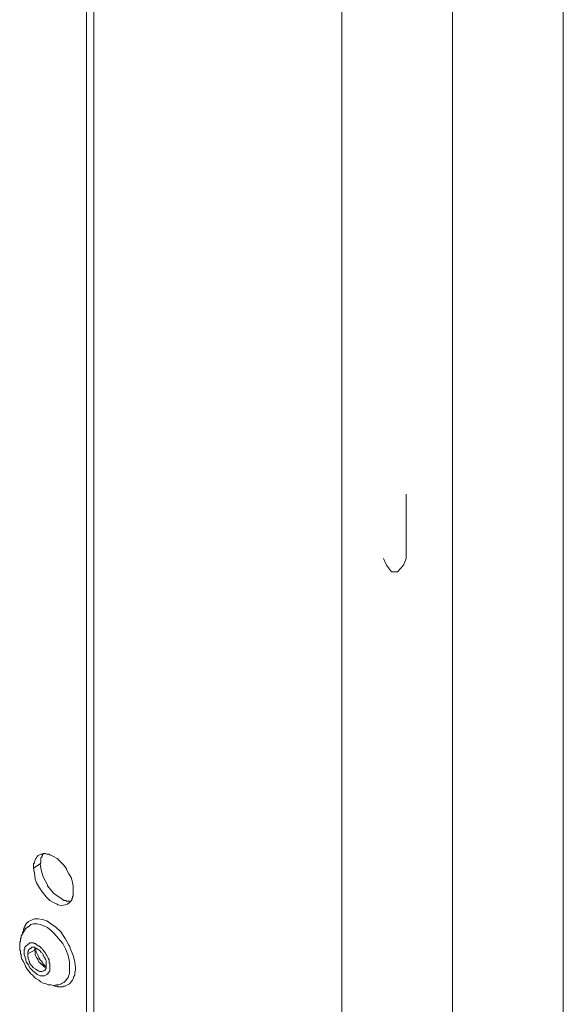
# Model space of a CAD drawing. Header units: millimetres. Extents: x 0 to 839, y 1 to 594.
# Tile 22 of 27: x 815 to 839, y 152 to 196. Entities that reach past the tile are written whole.
import ezdxf

# ---------------------------------------------------------------- set-up
doc = ezdxf.new("R2010")
doc.units = ezdxf.units.MM
doc.header["$MEASUREMENT"] = 0
doc.layers.get('0').update_dxf_attribs({"linetype": 'CONTINUOUS'})

msp = doc.modelspace()

# ---------------------------------------------------------------- linework, layer by layer
at = {"color": 0, "linetype": 'Continuous', "lineweight": 15, "true_color": 0x000007}
for points in [[(839.025, 1.452), (839.025, 594.132), (839.025, 594.132)], [(829.059, 11.418), (829.059, 584.133), (829.059, 584.133)], [(817.905, 135.894), (817.905, 217.536), (817.905, 217.536)], [(815.496, 158.433), (815.496, 158.433), (815.529, 158.466), (815.529, 158.499), (815.529, 158.532), (815.529, 158.565), (815.529, 158.598), (815.529, 158.631), (815.529, 158.664), (815.529, 158.697), (815.562, 158.73), (815.562, 158.763)], [(815.562, 158.763), (815.562, 158.763), (815.595, 158.796), (815.595, 158.796), (815.595, 158.796), (815.595, 158.829), (815.595, 158.829), (815.628, 158.862), (815.628, 158.862), (815.628, 158.895), (815.661, 158.895)], [(816.552, 156.783), (816.42, 156.882), (816.255, 156.981), (816.09, 157.113), (815.958, 157.278), (815.826, 157.443), (815.826, 157.476), (815.727, 157.641), (815.628, 157.839), (815.562, 158.037), (815.529, 158.235), (815.496, 158.433)], [(816.849, 156.75), (816.849, 156.75), (816.816, 156.75), (816.783, 156.75), (816.75, 156.75), (816.717, 156.75), (816.684, 156.75), (816.684, 156.75), (816.651, 156.783), (816.618, 156.783), (816.585, 156.783), (816.552, 156.783)], [(815.232, 154.539), (815.232, 154.572), (815.232, 154.572), (815.232, 154.572), (815.265, 154.572), (815.265, 154.605), (815.265, 154.605), (815.265, 154.605), (815.265, 154.638), (815.265, 154.638), (815.265, 154.638)], [(815.496, 153.945), (815.496, 153.978), (815.43, 154.011), (815.397, 154.077), (815.397, 154.11), (815.364, 154.176), (815.331, 154.209), (815.298, 154.275), (815.265, 154.341), (815.265, 154.407), (815.265, 154.473), (815.232, 154.539)], [(815.496, 154.11), (815.529, 154.077), (815.562, 154.044), (815.562, 154.011), (815.595, 153.978), (815.628, 153.945), (815.628, 153.912), (815.661, 153.879), (815.694, 153.879), (815.694, 153.846), (815.727, 153.813)], [(815.661, 153.813), (815.661, 153.813), (815.628, 153.846), (815.628, 153.846), (815.595, 153.846), (815.595, 153.879), (815.562, 153.879), (815.562, 153.912), (815.529, 153.912), (815.529, 153.945), (815.496, 153.945)], [(815.76, 153.78), (815.76, 153.78), (815.727, 153.78), (815.727, 153.78), (815.727, 153.78), (815.727, 153.78), (815.694, 153.78), (815.694, 153.813), (815.694, 153.813), (815.694, 153.813), (815.661, 153.813)]]:
    msp.add_lwpolyline(points, dxfattribs=at)
at = {"color": 0, "linetype": 'Continuous', "lineweight": 5, "true_color": 0x000007}
for points in [[(834.042, 6.435), (834.042, 589.149), (834.042, 589.149)], [(831.963, 175.065), (831.963, 172.161), (831.831, 171.864), (831.567, 171.567), (831.303, 171.567), (831.072, 171.864), (830.94, 172.161)], [(815.496, 158.433), (815.199, 158.235), (815.199, 158.235)], [(814.836, 155.694), (814.836, 155.661), (814.836, 155.661), (814.803, 155.628), (814.803, 155.628), (814.803, 155.595), (814.77, 155.562), (814.77, 155.562), (814.77, 155.529), (814.77, 155.529), (814.77, 155.496)], [(817.08, 153.747), (817.047, 154.011), (816.981, 154.308), (816.849, 154.638), (816.816, 154.737), (816.783, 154.77), (816.618, 155.067), (816.42, 155.364), (816.189, 155.595), (816.024, 155.694), (815.793, 155.859), (815.595, 155.925), (815.397, 155.958), (815.397, 155.958), (815.232, 155.958), (815.1, 155.892), (814.968, 155.826), (814.836, 155.694), (814.836, 155.694)], [(816.816, 153.747), (816.816, 154.011), (816.75, 154.308), (816.651, 154.572), (816.519, 154.836), (816.321, 155.067), (816.123, 155.298), (816.024, 155.397), (815.826, 155.562), (815.694, 155.628), (815.496, 155.694), (815.364, 155.727), (815.199, 155.727), (815.067, 155.694), (814.968, 155.595)], [(814.77, 155.496), (814.737, 155.496), (814.737, 155.463), (814.737, 155.463), (814.737, 155.43), (814.737, 155.43), (814.737, 155.397), (814.737, 155.397), (814.737, 155.364), (814.704, 155.364), (814.704, 155.331)], [(815.067, 154.869), (815.034, 154.869), (815.001, 154.836), (814.935, 154.803), (814.902, 154.77), (814.869, 154.737), (814.836, 154.704), (814.803, 154.671), (814.803, 154.605), (814.77, 154.572), (814.77, 154.506), (814.77, 154.44)], [(815.166, 154.869), (815.133, 154.869), (815.133, 154.869), (815.133, 154.869), (815.133, 154.869), (815.1, 154.869), (815.1, 154.869), (815.1, 154.869), (815.067, 154.869), (815.067, 154.869), (815.067, 154.869)], [(815.463, 154.704), (815.43, 154.737), (815.397, 154.737), (815.364, 154.77), (815.364, 154.77), (815.331, 154.803), (815.298, 154.803), (815.298, 154.836), (815.265, 154.836), (815.232, 154.836), (815.199, 154.869), (815.166, 154.869)], [(815.562, 154.638), (815.529, 154.638), (815.529, 154.638), (815.529, 154.671), (815.529, 154.671), (815.496, 154.671), (815.496, 154.671), (815.496, 154.704), (815.463, 154.704), (815.463, 154.704), (815.463, 154.704)], [(814.77, 154.44), (814.77, 154.341), (814.836, 154.176), (814.869, 154.011), (814.968, 153.879), (815.034, 153.747), (815.166, 153.615), (815.232, 153.549), (815.364, 153.45), (815.496, 153.384), (815.595, 153.384), (815.694, 153.384), (815.793, 153.45)], [(815.232, 154.539), (814.935, 154.374), (814.935, 154.374)], [(815.892, 154.044), (815.892, 154.11), (815.859, 154.176), (815.826, 154.242), (815.793, 154.308), (815.76, 154.341), (815.727, 154.407), (815.694, 154.473), (815.628, 154.539), (815.595, 154.572), (815.562, 154.638)], [(815.793, 153.45), (815.793, 153.45), (815.826, 153.483), (815.859, 153.483), (815.859, 153.516), (815.892, 153.549), (815.892, 153.582), (815.925, 153.615), (815.925, 153.681), (815.925, 153.714), (815.925, 153.747), (815.925, 153.78)], [(815.925, 153.78), (815.925, 153.813), (815.925, 153.846), (815.925, 153.846), (815.925, 153.879), (815.925, 153.912), (815.925, 153.945), (815.925, 153.945), (815.892, 153.978), (815.892, 154.011), (815.892, 154.044)], [(816.453, 153.021), (816.486, 153.054), (816.552, 153.087), (816.618, 153.153), (816.684, 153.219), (816.717, 153.285), (816.75, 153.318), (816.783, 153.417), (816.816, 153.483), (816.816, 153.582), (816.816, 153.648), (816.816, 153.747)], [(816.585, 152.922), (816.618, 152.922), (816.717, 152.988), (816.816, 153.021), (816.882, 153.12), (816.948, 153.186), (816.981, 153.252), (817.014, 153.351), (817.047, 153.417), (817.047, 153.549), (817.08, 153.648), (817.08, 153.747)], [(816.09, 152.955), (816.123, 152.955), (816.123, 152.955), (816.156, 152.922), (816.156, 152.922), (816.189, 152.922), (816.189, 152.922), (816.189, 152.922), (816.222, 152.922), (816.222, 152.922), (816.255, 152.922)], [(816.255, 152.922), (816.255, 152.922), (816.288, 152.889), (816.321, 152.889), (816.354, 152.889), (816.387, 152.889), (816.42, 152.889), (816.453, 152.889), (816.486, 152.889), (816.519, 152.889), (816.552, 152.922), (816.585, 152.922)]]:
    msp.add_lwpolyline(points, dxfattribs=at)
at = {"color": 0, "linetype": 'Continuous', "lineweight": 9, "true_color": 0x000007}
for points in [[(817.575, 135.729), (817.575, 217.371), (817.575, 217.371)], [(815.199, 158.235), (815.199, 158.301), (815.199, 158.367), (815.199, 158.4), (815.199, 158.433), (815.232, 158.466), (815.232, 158.532), (815.265, 158.598), (815.298, 158.664), (815.331, 158.697), (815.364, 158.763), (815.397, 158.796)], [(815.463, 158.829), (815.463, 158.829), (815.529, 158.862), (815.562, 158.862), (815.595, 158.862), (815.628, 158.895), (815.694, 158.895), (815.727, 158.895), (815.793, 158.862), (815.826, 158.862), (815.892, 158.862), (815.925, 158.829)], [(815.925, 158.829), (816.09, 158.763), (816.255, 158.664), (816.42, 158.499), (816.552, 158.367), (816.684, 158.202), (816.684, 158.169), (816.783, 157.971), (816.882, 157.806), (816.948, 157.608), (816.981, 157.41), (816.981, 157.212)], [(816.717, 156.618), (816.618, 156.585), (816.453, 156.552), (816.288, 156.585), (816.255, 156.618), (816.09, 156.684), (815.991, 156.75), (815.925, 156.783), (815.76, 156.948), (815.595, 157.146), (815.463, 157.344), (815.331, 157.575), (815.265, 157.74), (815.232, 158.004), (815.199, 158.235)], [(816.948, 156.882), (816.915, 156.849), (816.915, 156.816), (816.915, 156.783), (816.882, 156.783), (816.882, 156.75), (816.849, 156.75), (816.849, 156.717), (816.816, 156.684), (816.783, 156.651), (816.75, 156.651), (816.717, 156.618)], [(816.981, 157.212), (816.981, 157.179), (816.981, 157.146), (816.981, 157.113), (816.981, 157.113), (816.981, 157.08), (816.981, 157.047), (816.981, 157.014), (816.981, 156.981), (816.948, 156.948), (816.948, 156.915), (816.948, 156.882)], [(814.968, 155.595), (814.935, 155.595), (814.902, 155.562), (814.902, 155.562), (814.869, 155.529), (814.836, 155.496), (814.836, 155.496), (814.803, 155.463), (814.803, 155.43), (814.77, 155.397), (814.77, 155.397)], [(814.638, 155.1), (814.605, 155.067), (814.605, 155.034), (814.605, 155.001), (814.605, 154.935), (814.572, 154.902), (814.572, 154.869), (814.572, 154.836), (814.572, 154.803), (814.572, 154.77), (814.572, 154.737)], [(814.77, 155.397), (814.737, 155.364), (814.737, 155.331), (814.704, 155.298), (814.704, 155.265), (814.671, 155.232), (814.671, 155.199), (814.638, 155.199), (814.638, 155.166), (814.638, 155.133), (814.638, 155.1)], [(814.572, 154.737), (814.572, 154.704), (814.572, 154.638), (814.572, 154.605), (814.572, 154.539), (814.605, 154.506), (814.605, 154.473), (814.605, 154.407), (814.605, 154.374), (814.638, 154.341), (814.638, 154.275)], [(815.067, 154.638), (815.067, 154.638), (815.067, 154.638), (815.1, 154.638), (815.1, 154.671), (815.133, 154.671), (815.133, 154.671), (815.133, 154.671), (815.166, 154.671), (815.166, 154.671), (815.199, 154.671)], [(815.199, 154.671), (815.199, 154.671), (815.232, 154.671), (815.232, 154.671), (815.265, 154.638), (815.265, 154.638), (815.298, 154.638), (815.298, 154.638), (815.331, 154.638), (815.331, 154.605), (815.364, 154.605)], [(814.638, 154.242), (814.671, 154.143), (814.737, 154.011), (814.803, 153.912), (814.836, 153.813), (814.902, 153.681), (815.001, 153.582), (815.067, 153.483), (815.166, 153.417), (815.232, 153.318), (815.331, 153.252)], [(814.935, 154.374), (814.935, 154.407), (814.935, 154.407), (814.935, 154.44), (814.935, 154.44), (814.935, 154.473), (814.968, 154.506), (814.968, 154.539), (815.001, 154.572), (815.001, 154.605), (815.034, 154.605), (815.067, 154.638)], [(815.661, 153.615), (815.562, 153.582), (815.463, 153.582), (815.397, 153.615), (815.298, 153.681), (815.199, 153.747), (815.1, 153.846), (815.034, 153.945), (815.001, 154.044), (814.968, 154.143), (814.935, 154.242), (814.935, 154.374)], [(815.364, 154.605), (815.364, 154.605), (815.397, 154.572), (815.397, 154.572), (815.43, 154.572), (815.43, 154.539), (815.463, 154.539), (815.463, 154.506), (815.496, 154.506), (815.496, 154.506), (815.529, 154.473)], [(815.529, 154.473), (815.529, 154.44), (815.595, 154.407), (815.628, 154.341), (815.628, 154.308), (815.661, 154.275), (815.694, 154.209), (815.727, 154.143), (815.76, 154.077), (815.76, 154.011), (815.76, 153.945), (815.76, 153.879)], [(815.76, 153.879), (815.76, 153.846), (815.76, 153.813), (815.76, 153.78), (815.76, 153.78), (815.76, 153.747), (815.76, 153.714), (815.727, 153.681), (815.727, 153.648), (815.694, 153.648), (815.661, 153.615), (815.661, 153.615)], [(815.331, 153.252), (815.331, 153.252), (815.43, 153.186), (815.529, 153.12), (815.628, 153.054), (815.76, 153.021), (815.859, 152.988), (815.991, 152.988), (816.09, 152.955), (816.222, 152.988), (816.321, 152.988), (816.453, 153.021)]]:
    msp.add_lwpolyline(points, dxfattribs=at)
for points in [[(815.463, 158.829), (815.43, 158.829), (815.43, 158.796), (815.397, 158.796)], [(814.638, 154.275), (814.638, 154.275), (814.638, 154.275), (814.638, 154.242)]]:
    msp.add_open_spline(points, degree=3, dxfattribs=at)
at = {"color": 0, "linetype": 'Continuous', "lineweight": 15, "true_color": 0x000007}
for points in [[(815.265, 154.638), (815.298, 154.572), (815.298, 154.506), (815.331, 154.44)], [(815.331, 154.44), (815.397, 154.308), (815.43, 154.209), (815.496, 154.11)], [(815.727, 153.813), (815.727, 153.813), (815.76, 153.78), (815.76, 153.78)]]:
    msp.add_open_spline(points, degree=3, dxfattribs=at)

doc.saveas('drawing.dxf')
